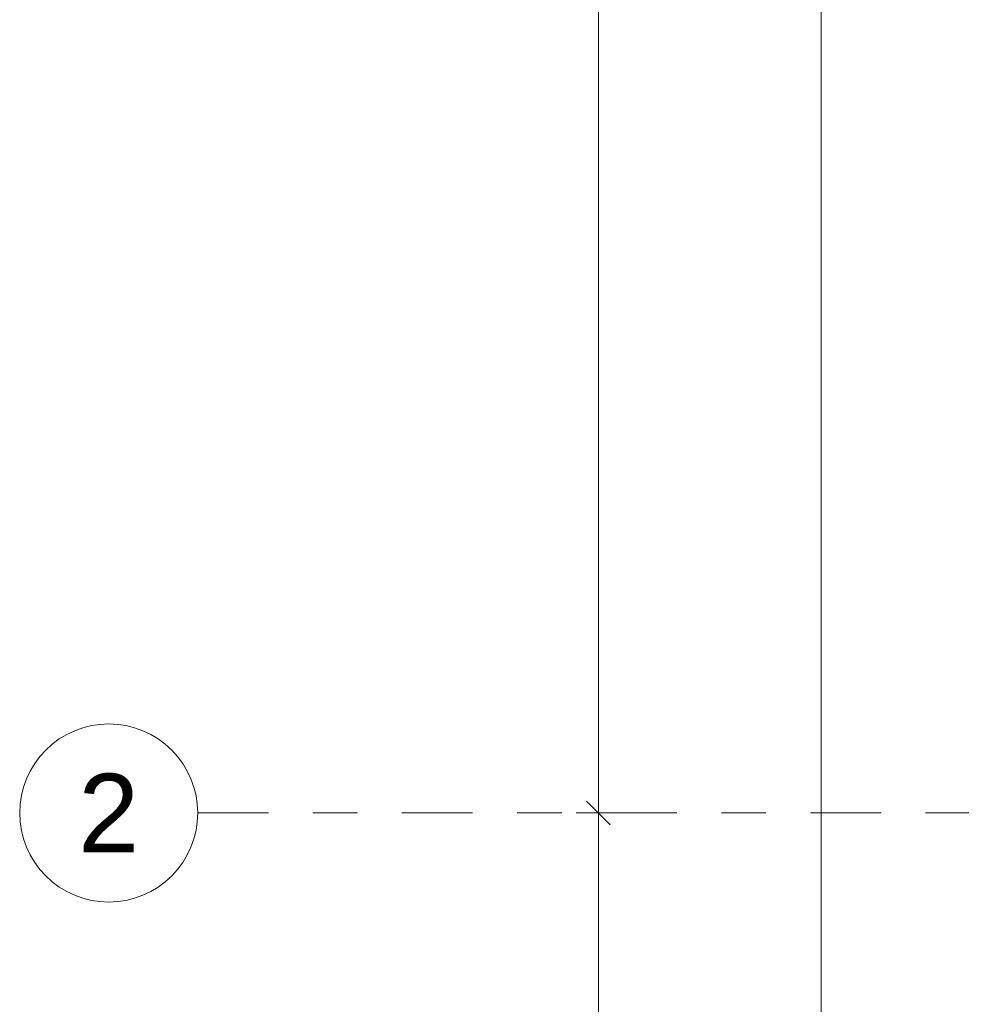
# Model space of a CAD drawing. Header units: metres. Extents: x -180 to 4, y -50 to 6.
# Tile 115 of 204: x -180.07 to -177.95, y -9.13 to -6.92. Entities that reach past the tile are written whole.
import ezdxf

# ---------------------------------------------------------------- set-up
doc = ezdxf.new("R2010")
doc.units = ezdxf.units.M
doc.header["$LTSCALE"] = 0.05
doc.header["$PDMODE"] = 1
doc.header["$PDSIZE"] = -2
doc.linetypes.add('Linienart-53', pattern=[5.291531, 3.175, -1.058062, 0.352704, -0.705764])
doc.layers.get('0').update_dxf_attribs({"lineweight": 25})
doc.layers.add('70 -71 Achsen- 1 Gebäudeachsen', color=7, linetype='Linienart-53', lineweight=18)
doc.layers.add('Keine', color=7, linetype='Continuous', lineweight=9)
doc.layers.add('70 -76 Bemaßung- 2 Allgemein', color=7, linetype='Continuous', lineweight=5, true_color=0x6666cc)
doc.styles.add('Arial', font='arial.ttf')
doc.dimstyles.new('k+k 1_50', dxfattribs={"dimtxt": 0.160649, "dimasz": 0.05302, "dimexe": 0.05, "dimexo": 0.15, "dimgap": 0.01, "dimtad": 1, "dimdec": 3, "dimtxsty": 'Arial', "dimblk": 'VW_SLASH', "dimblk1": 'VW_SLASH', "dimblk2": 'VW_SLASH', "dimcen": 0, "dimdle": 0.05, "dimadec": 3, "dimazin": 0, "dimtfac": 0.75, "dimtdec": 3, "dimtix": 1, "dimtmove": 0, "dimatfit": 0, "dimldrblk": 'VW_SLASH-1', "dimfxl": 0.125, "dimfxlon": 1, "dimfrac": 2, "dimtolj": 1, "dimarcsym": 0})
doc.dimstyles.new('k+k_klein', dxfattribs={"dimtxt": 0.160649, "dimasz": 0.05302, "dimexe": 0.05, "dimexo": 0.15, "dimgap": 0.005, "dimtad": 1, "dimdec": 3, "dimtxsty": 'Arial', "dimblk": 'VW_SLASH-2', "dimblk1": 'VW_SLASH-2', "dimblk2": 'VW_SLASH-2', "dimcen": 0, "dimdle": 0.025, "dimadec": 3, "dimazin": 0, "dimtfac": 0.75, "dimtdec": 3, "dimtix": 1, "dimtmove": 0, "dimatfit": 0, "dimldrblk": 'VW_FILLEDARROW', "dimfxl": 0.1, "dimfxlon": 1, "dimfrac": 2, "dimtolj": 1, "dimarcsym": 0})

# ---------------------------------------------------------------- blocks, each defined once
blk = doc.blocks.new('VW_SLASH-2')
at = {"color": 0, "linetype": 'ByBlock', "lineweight": -2, "transparency": 16777216}
blk.add_line((0.472, 0), (-1, 0), dxfattribs=at)
at = {"color": 0, "lineweight": 5, "transparency": 16777216, "flags": 128}
blk.add_lwpolyline([(0.5, 0.5), (-0.5, -0.5)], dxfattribs=at)
blk = doc.blocks.new('*D10611')
at = {"layer": '70 -76 Bemaßung- 2 Allgemein', "color": 0, "lineweight": -2}
for p, q in [((-178.668, -0.447), (-178.818, -0.447)), ((-178.768, -8.644), (-178.768, -0.5001)), ((-178.668, -8.697), (-178.818, -8.697))]:
    blk.add_line(p, q, dxfattribs=at)
at = {"layer": 'Defpoints', "color": 0}
for p in [(-178.768, -0.447), (-178.268, -0.447), (-178.268, -8.697)]:
    blk.add_point(p, dxfattribs=at)
at = {"layer": '70 -76 Bemaßung- 2 Allgemein', "color": 0, "lineweight": -2, "xscale": 0.05302001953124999, "yscale": 0.05302001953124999, "zscale": 0.05302001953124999}
for p, rotation in [((-178.768, -0.447), 90), ((-178.768, -8.697), 270)]:
    blk.add_blockref('VW_SLASH-2', p, dxfattribs=dict(at, rotation=rotation))
at = {"layer": '70 -76 Bemaßung- 2 Allgemein', "color": 0, "insert": (-178.8335, -4.572), "char_height": 0.10069, "attachment_point": 5, "rotation": 90, "style": 'Arial'}
blk.add_mtext('\\A1;8,25', dxfattribs=at)
blk = doc.blocks.new('VW_FILLEDARROW')
at = {"linetype": 'Continuous', "lineweight": 0, "transparency": 16777216}
blk.add_hatch(color=0, dxfattribs=at).paths.add_polyline_path([(-2.829, 0.758), (0, 0), (-2.829, -0.758)])
at = {"color": 0, "lineweight": 5, "transparency": 16777216, "flags": 128}
blk.add_lwpolyline([(-2.829, 0.758), (0, 0), (-2.829, -0.758)], close=True, dxfattribs=at)
blk = doc.blocks.new('*D10612')
at = {"layer": '70 -76 Bemaßung- 2 Allgemein', "color": 0, "lineweight": -2}
for p, q in [((-178.668, -8.697), (-178.818, -8.697)), ((-178.768, -11.644), (-178.768, -8.7501)), ((-178.668, -11.697), (-178.818, -11.697))]:
    blk.add_line(p, q, dxfattribs=at)
at = {"layer": 'Defpoints', "color": 0}
for p in [(-178.768, -8.697), (-178.268, -8.697), (-178.268, -11.697)]:
    blk.add_point(p, dxfattribs=at)
at = {"layer": '70 -76 Bemaßung- 2 Allgemein', "color": 0, "lineweight": -2, "xscale": 0.05302001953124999, "yscale": 0.05302001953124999, "zscale": 0.05302001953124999}
for p, rotation in [((-178.768, -8.697), 90), ((-178.768, -11.697), 270)]:
    blk.add_blockref('VW_SLASH-2', p, dxfattribs=dict(at, rotation=rotation))
at = {"layer": '70 -76 Bemaßung- 2 Allgemein', "color": 0, "insert": (-178.8335, -10.197), "char_height": 0.10069, "attachment_point": 5, "rotation": 90, "style": 'Arial'}
blk.add_mtext('\\A1;3,00', dxfattribs=at)
blk = doc.blocks.new('VW_SLASH')
at = {"color": 0, "linetype": 'ByBlock', "lineweight": -2, "transparency": 16777216}
blk.add_line((0.943, 0), (-1, 0), dxfattribs=at)
at = {"color": 0, "lineweight": 20, "transparency": 16777216, "flags": 128}
blk.add_lwpolyline([(0.5, 0.5), (-0.5, -0.5)], dxfattribs=at)
blk = doc.blocks.new('*D10733')
at = {"layer": '70 -76 Bemaßung- 2 Allgemein', "color": 0, "lineweight": -2}
for p, q in [((-178.143, -0.447), (-178.318, -0.447)), ((-178.268, -11.644), (-178.268, -0.5001)), ((-178.143, -11.697), (-178.318, -11.697))]:
    blk.add_line(p, q, dxfattribs=at)
at = {"layer": 'Defpoints', "color": 0}
for p in [(-178.268, -0.447), (-177.768, -0.447), (-177.768, -11.697)]:
    blk.add_point(p, dxfattribs=at)
at = {"layer": '70 -76 Bemaßung- 2 Allgemein', "color": 0, "lineweight": -2, "xscale": 0.05302001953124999, "yscale": 0.05302001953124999, "zscale": 0.05302001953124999}
for p, rotation in [((-178.268, -0.447), 90), ((-178.268, -11.697), 270)]:
    blk.add_blockref('VW_SLASH', p, dxfattribs=dict(at, rotation=rotation))
at = {"layer": '70 -76 Bemaßung- 2 Allgemein', "color": 0, "insert": (-178.3385, -6.072), "char_height": 0.10069, "attachment_point": 5, "rotation": 90, "style": 'Arial'}
blk.add_mtext('\\A1;11,25', dxfattribs=at)
blk = doc.blocks.new('VW_SLASH-1')
at = {"color": 0, "linetype": 'ByBlock', "lineweight": -2, "transparency": 16777216}
blk.add_line((0.943, 0), (-1, 0), dxfattribs=at)
at = {"color": 0, "lineweight": 5, "transparency": 16777216, "flags": 128}
blk.add_lwpolyline([(0.5, 0.5), (-0.5, -0.5)], dxfattribs=at)
blk = doc.blocks.new('_Achsen (3D)')
at = {"layer": '70 -71 Achsen- 1 Gebäudeachsen', "transparency": 33554687}
blk.add_line((-179.668, -8.697), (3.826, -8.697), dxfattribs=at)
at = {"color": 255, "transparency": 33554687}
blk.add_wipeout([(-179.668, -8.697), (-179.669, -8.7166), (-179.6718, -8.7361), (-179.6766, -8.7551), (-179.6832, -8.7736), (-179.6916, -8.7913), (-179.7017, -8.8082), (-179.7134, -8.8239), (-179.7266, -8.8385), (-179.7411, -8.8516), (-179.7569, -8.8633), (-179.7737, -8.8734), (-179.7915, -8.8818), (-179.8099, -8.8884), (-179.829, -8.8932), (-179.8484, -8.8961), (-179.868, -8.897), (-179.8876, -8.8961), (-179.907, -8.8932), (-179.9261, -8.8884), (-179.9445, -8.8818), (-179.9623, -8.8734), (-179.9791, -8.8633), (-179.9949, -8.8516), (-180.0094, -8.8385), (-180.0226, -8.8239), (-180.0343, -8.8082), (-180.0444, -8.7913), (-180.0528, -8.7736), (-180.0594, -8.7551), (-180.0642, -8.7361), (-180.067, -8.7166), (-180.068, -8.697), (-180.067, -8.6774), (-180.0642, -8.658), (-180.0594, -8.639), (-180.0528, -8.6205), (-180.0444, -8.6028), (-180.0343, -8.5859), (-180.0226, -8.5702), (-180.0094, -8.5556), (-179.9949, -8.5424), (-179.9791, -8.5307), (-179.9623, -8.5207), (-179.9445, -8.5123), (-179.9261, -8.5057), (-179.907, -8.5009), (-179.8876, -8.498), (-179.868, -8.497), (-179.8484, -8.498), (-179.829, -8.5009), (-179.8099, -8.5057), (-179.7915, -8.5123), (-179.7737, -8.5207), (-179.7569, -8.5307), (-179.7411, -8.5424), (-179.7266, -8.5556), (-179.7134, -8.5702), (-179.7017, -8.5859), (-179.6916, -8.6028), (-179.6832, -8.6205), (-179.6766, -8.639), (-179.6718, -8.658), (-179.669, -8.6774)], dxfattribs=at).dxf.layer = 'Keine'
at = {"layer": 'Keine', "transparency": 33554687, "flags": 128}
blk.add_lwpolyline([(-179.668, -8.697), (-179.669, -8.7166), (-179.6718, -8.7361), (-179.6766, -8.7551), (-179.6832, -8.7736), (-179.6916, -8.7913), (-179.7017, -8.8082), (-179.7134, -8.8239), (-179.7266, -8.8385), (-179.7411, -8.8516), (-179.7569, -8.8633), (-179.7737, -8.8734), (-179.7915, -8.8818), (-179.8099, -8.8884), (-179.829, -8.8932), (-179.8484, -8.8961), (-179.868, -8.897), (-179.8876, -8.8961), (-179.907, -8.8932), (-179.9261, -8.8884), (-179.9445, -8.8818), (-179.9623, -8.8734), (-179.9791, -8.8633), (-179.9949, -8.8516), (-180.0094, -8.8385), (-180.0226, -8.8239), (-180.0343, -8.8082), (-180.0444, -8.7913), (-180.0528, -8.7736), (-180.0594, -8.7551), (-180.0642, -8.7361), (-180.067, -8.7166), (-180.068, -8.697), (-180.067, -8.6774), (-180.0642, -8.658), (-180.0594, -8.639), (-180.0528, -8.6205), (-180.0444, -8.6028), (-180.0343, -8.5859), (-180.0226, -8.5702), (-180.0094, -8.5556), (-179.9949, -8.5424), (-179.9791, -8.5307), (-179.9623, -8.5207), (-179.9445, -8.5123), (-179.9261, -8.5057), (-179.907, -8.5009), (-179.8876, -8.498), (-179.868, -8.497), (-179.8484, -8.498), (-179.829, -8.5009), (-179.8099, -8.5057), (-179.7915, -8.5123), (-179.7737, -8.5207), (-179.7569, -8.5307), (-179.7411, -8.5424), (-179.7266, -8.5556), (-179.7134, -8.5702), (-179.7017, -8.5859), (-179.6916, -8.6028), (-179.6832, -8.6205), (-179.6766, -8.639), (-179.6718, -8.658), (-179.669, -8.6774)], close=True, dxfattribs=at)
at = {"layer": 'Keine', "transparency": 33554687, "insert": (-179.868, -8.697), "char_height": 0.1762, "attachment_point": 5, "line_spacing_factor": 0.970891, "style": 'Arial'}
blk.add_mtext('2', dxfattribs=at)
blk = doc.blocks.new('Gruppe-9767')
at = {"layer": '70 -76 Bemaßung- 2 Allgemein'}
for base, p1, p2, text, picture, middle in [((-178.76799996, -0.44704198), (-178.26799996, -8.69704198), (-178.26799996, -0.44704198), '8,25', '*D10611', (-178.8334635, -4.57204198)), ((-178.76799996, -8.69704198), (-178.26799996, -11.69704198), (-178.26799996, -8.69704198), '3,00', '*D10612', (-178.8334635, -10.19704198))]:
    dim = blk.add_linear_dim(base=base, p1=p1, p2=p2, angle=270, text=text, dimstyle='k+k_klein', override={"dimtxt": 0.100689, "dimgap": 0.005, "dimdec": 8, "dimpost": '<>', "dimtxsty": 'Arial', "dimtmove": 2}, dxfattribs=at)
    dim.commit()
    dim.dimension.update_dxf_attribs({"geometry": picture, "text_midpoint": middle})
blk = doc.blocks.new('Gruppe-9775')
at = {"layer": '70 -76 Bemaßung- 2 Allgemein'}
dim = blk.add_linear_dim(base=(-178.26799996, -0.44704198), p1=(-177.76799996, -11.69704198), p2=(-177.76799996, -0.44704198), angle=270, text='11,25', dimstyle='k+k 1_50', override={"dimtxt": 0.100689, "dimgap": 0.01, "dimdec": 8, "dimpost": '<>', "dimtxsty": 'Arial', "dimtmove": 2}, dxfattribs=at)
dim.commit()
dim.dimension.update_dxf_attribs({"geometry": '*D10733', "text_midpoint": (-178.3384635, -6.07204198)})
blk = doc.blocks.new('_OG2_2D Bemaßung_ Beschriftung (2D)')
at = {"layer": '70 -76 Bemaßung- 2 Allgemein'}
for name in ['Gruppe-9775', 'Gruppe-9767']:
    blk.add_blockref(name, (0, 0), dxfattribs=at)

msp = doc.modelspace()

# ---------------------------------------------------------------- block references
at = {"layer": 'Keine', "color": 1}
msp.add_blockref('_OG2_2D Bemaßung_ Beschriftung (2D)', (0, 0), dxfattribs=at)

# ---------------------------------------------------------------- next in the draw order: block references
msp.add_blockref('_Achsen (3D)', (0, 0), dxfattribs=at)

doc.saveas('drawing.dxf')
